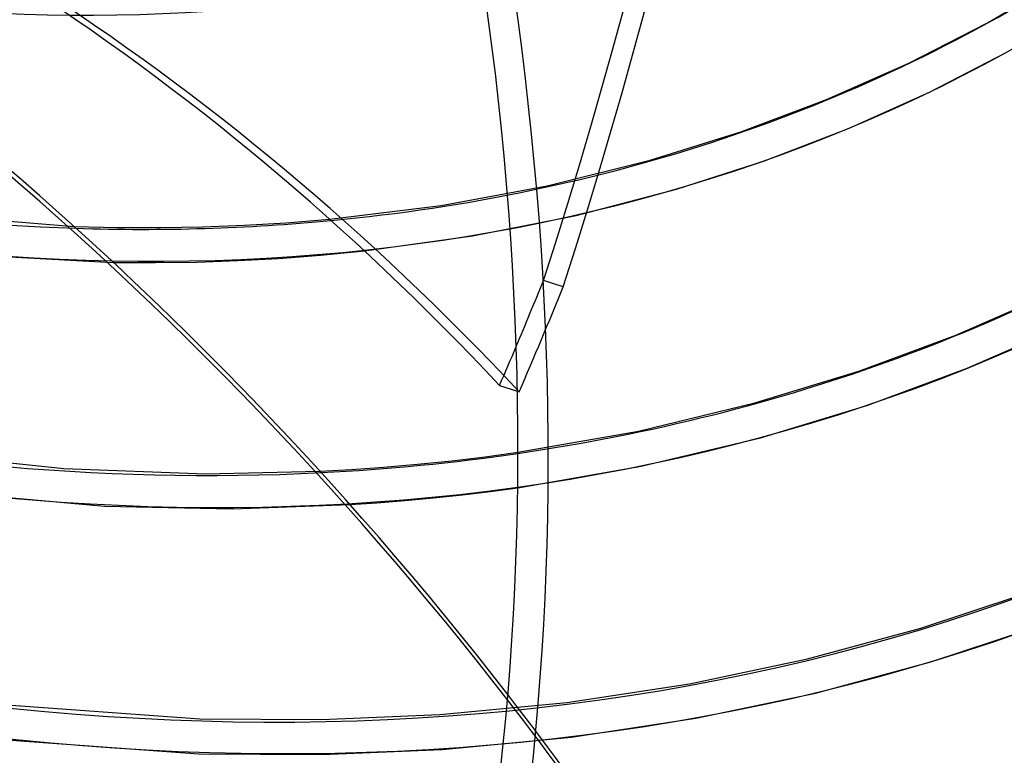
# Model space of a CAD drawing. Header units: millimetres. Extents: x -138 to 135, y -173 to 171.
# Tile 48 of 95: x 46 to 74, y -56 to -35. Entities that reach past the tile are written whole.
import ezdxf

# ---------------------------------------------------------------- set-up
doc = ezdxf.new("R2010")
doc.units = ezdxf.units.MM
doc.layers.add('MAIN-1', color=7, linetype='Continuous')

msp = doc.modelspace()

# ---------------------------------------------------------------- linework, layer by layer
at = {"layer": 'MAIN-1'}
for p, q in [((74.009, -35.309), (76.38, -33.906)), ((71.764, -36.462), (74.009, -35.309)), ((72.353, -37.288), (74.567, -36.144)), ((69.418, -37.501), (71.764, -36.462)), ((70.045, -38.325), (72.353, -37.288)), ((66.971, -38.424), (69.418, -37.501)), ((64.378, -39.235), (66.971, -38.424)), ((67.641, -39.249), (70.045, -38.325)), ((61.439, -39.967), (64.378, -39.235)), ((65.131, -40.059), (67.641, -39.249)), ((58.408, -40.528), (61.439, -39.967)), ((62.264, -40.808), (65.131, -40.059)), ((42.644, -40.705), (47.925, -41.121)), ((55.226, -40.919), (58.408, -40.528)), ((52.793, -41.092), (53.98, -41.021)), ((53.98, -41.021), (55.226, -40.919)), ((59.305, -41.396), (62.264, -40.808)), ((47.925, -41.121), (49.167, -41.152)), ((49.167, -41.152), (50.395, -41.157)), ((50.395, -41.157), (51.599, -41.137)), ((51.599, -41.137), (52.793, -41.092)), ((56.22, -41.824), (59.305, -41.396)), ((54.969, -41.946), (56.22, -41.824)), ((44.792, -41.925), (49.047, -42.15)), ((49.047, -42.15), (50.252, -42.158)), ((50.252, -42.158), (51.434, -42.141)), ((51.434, -42.141), (52.605, -42.101)), ((52.605, -42.101), (53.768, -42.038)), ((53.768, -42.038), (54.969, -41.946)), ((61.892, -42.849), (61.33, -42.67)), ((73.107, -44.229), (75.759, -43.064)), ((73.433, -45.176), (76.156, -43.982)), ((70.338, -45.258), (73.107, -44.229)), ((67.37, -46.167), (70.338, -45.258)), ((70.59, -46.229), (73.433, -45.176)), ((60.077, -45.667), (60.586, -45.829)), ((60.586, -45.829), (60.639, -45.846)), ((64.042, -46.97), (67.37, -46.167)), ((67.534, -47.159), (70.59, -46.229)), ((60.603, -47.575), (64.042, -46.97)), ((64.122, -47.975), (67.534, -47.159)), ((41.624, -47.397), (47.633, -48.04)), ((58.716, -47.816), (59.667, -47.702)), ((59.667, -47.702), (60.603, -47.575)), ((47.633, -48.04), (51.677, -48.189)), ((54.951, -48.116), (55.85, -48.065)), ((55.85, -48.065), (56.765, -48)), ((56.765, -48), (57.735, -47.916)), ((57.735, -47.916), (58.716, -47.816)), ((60.596, -48.586), (64.122, -47.975)), ((51.677, -48.189), (54.951, -48.116)), ((42.665, -48.557), (48.8, -49.112)), ((59.81, -48.692), (60.596, -48.586)), ((57.37, -48.953), (58.194, -48.876)), ((58.194, -48.876), (59.015, -48.788)), ((59.015, -48.788), (59.81, -48.692)), ((48.8, -49.112), (52.455, -49.187)), ((52.455, -49.187), (55.81, -49.07)), ((55.81, -49.07), (56.57, -49.018)), ((56.57, -49.018), (57.37, -48.953)), ((72.105, -52.601), (74.953, -51.658)), ((68.869, -53.479), (72.105, -52.601)), ((72.394, -53.559), (75.293, -52.598)), ((65.501, -54.188), (68.869, -53.479)), ((69.103, -54.451), (72.394, -53.559)), ((62.003, -54.721), (65.501, -54.188)), ((65.68, -55.172), (69.103, -54.451)), ((45.565, -54.754), (51.522, -55.184)), ((58.373, -55.066), (62.003, -54.721)), ((54.997, -55.209), (58.373, -55.066)), ((51.522, -55.184), (54.997, -55.209)), ((62.125, -55.713), (65.68, -55.172)), ((45.454, -55.748), (51.491, -56.184)), ((58.44, -56.064), (62.125, -55.713)), ((51.491, -56.184), (55.015, -56.209)), ((55.015, -56.209), (58.44, -56.064))]:
    msp.add_line(p, q, dxfattribs=at)
for centre, major_axis, ratio, start_param, end_param in [((-26, -22.517), (-66.12, 76.349), 0.75, -3.141592, -0.857072), ((-26, -22.517), (65.465, -75.593), 0.75, 0, 2.284521), ((-36.49, -10.765), (-38.718, -121.374), 0.807621, 1.565563, 2.141022), ((-35.928, -10.944), (38.718, 121.374), 0.807621, -1.57603, -1.000571), ((0, 0), (-68.084, 78.617), 0.75, 0.713724, 3.855317), ((-0.5, -0.433), (68.739, -79.373), 0.75, -2.427868, -0.27691), ((31.625, 27.388), (-45.367, 52.386), 0.75, 1.542426, 3.026615), ((31.625, 27.388), (49.819, -57.526), 0.75, -1.603038, -0.606185), ((31.625, 27.388), (-50.474, 58.282), 0.75, 1.538043, 3.030999), ((31.625, 27.388), (54.925, -63.422), 0.75, -1.606706, -0.529705), ((31.625, 27.388), (-55.58, 64.178), 0.75, 1.534466, 3.034576), ((31.625, 27.388), (60.032, -69.319), 0.75, -1.609749, -0.104395), ((31.625, 27.388), (-60.686, 70.075), 0.75, 1.531491, 3.037551), ((31.625, 27.388), (65.138, -75.215), 0.75, -1.612315, -0.101829), ((31.625, 27.388), (-65.793, 75.971), 0.75, 1.527645, 3.041396), ((-22.435, -116.678), (-103.904, -4.469), 0.985418, -2.533293, -2.083814), ((-22.428, -116.848), (103.904, 4.469), 0.985418, 0.608611, 1.057779), ((25.225, 21.845), (-69.066, 79.751), 0.75, 1.526281, 3.042761), ((-1.689, -125.432), (31.607, 99.081), 0.807621, -0.424619, 0.000005), ((-1.127, -125.612), (31.607, 99.081), 0.807621, -0.424619, 0.000005), ((-0.5, -0.433), (68.739, -79.373), 0.75, -0.27691, 0.713724), ((-2, -1.732), (-65.465, 75.593), 0.75, 2.928319, 3.855317), ((-2.5, -2.165), (-66.12, 76.349), 0.75, -3.141592, -2.427868), ((31.625, 27.388), (49.819, -57.526), 0.75, -0.490177, -0.111106), ((18.825, 16.303), (-72.339, 83.53), 0.75, 1.524823, 3.044218), ((12.425, 10.76), (-72.339, 83.53), 0.75, 1.524823, 3.044218), ((31.625, 27.388), (54.925, -63.422), 0.75, -0.446851, -0.107438), ((31.625, 27.388), (49.819, -57.526), 0.75, -0.606185, -0.490177), ((-11.781, -9.87), (-30.087, -94.317), 0.807621, 1.458814, 1.479464), ((-11.219, -10.049), (30.087, 94.317), 0.807621, -1.695005, -1.662129), ((-11.781, -9.87), (-30.087, -94.317), 0.807621, 1.446587, 1.458814), ((6.025, 5.218), (-72.339, 83.53), 0.75, 1.524823, 3.044218), ((31.625, 27.388), (54.925, -63.422), 0.75, -0.529705, -0.446851), ((-22.435, -116.678), (-103.904, -4.469), 0.985418, -2.649867, -2.533293), ((-22.428, -116.848), (103.904, 4.469), 0.985418, 0.491726, 0.608611), ((25.225, 21.845), (68.411, -78.995), 0.75, -1.173699, -0.09855)]:
    msp.add_ellipse(centre, major_axis=major_axis, ratio=ratio, start_param=start_param, end_param=end_param, dxfattribs=at)

doc.saveas('drawing.dxf')
